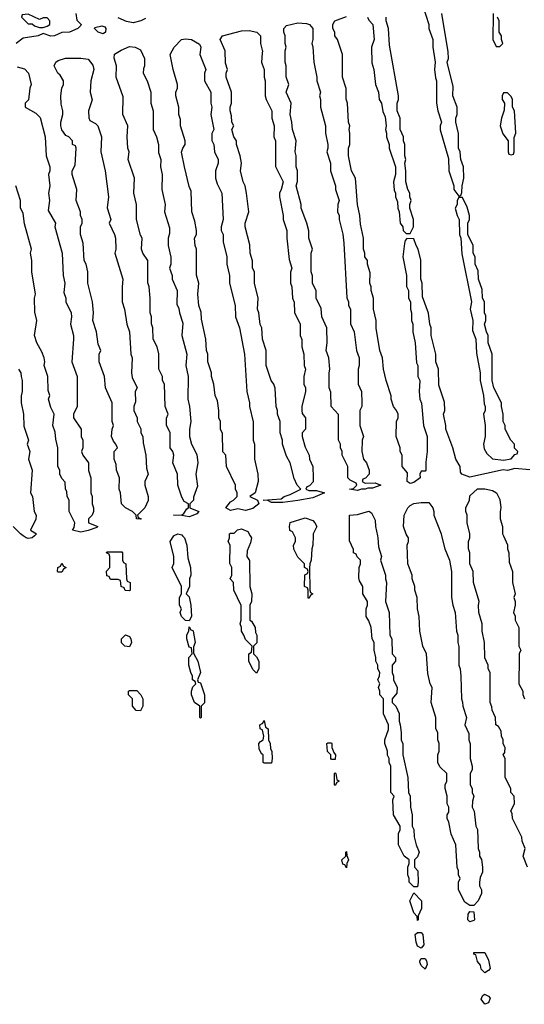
# Model space of a CAD drawing. Header units: inches. Extents: x 2769379 to 2883802, y 684208 to 828654.
# Tile 57 of 256: x 2818704 to 2821401, y 707498 to 712756. Entities that reach past the tile are written whole.
import ezdxf

# ---------------------------------------------------------------- set-up
doc = ezdxf.new("R2010")
doc.units = ezdxf.units.IN
doc.header["$MEASUREMENT"] = 0
for name, color, linetype in [('C8710', 7, 'Continuous'), ('C8711', 7, 'Continuous'), ('C8720', 7, 'Continuous'), ('C8721', 7, 'Continuous')]:
    doc.layers.add(name, color=color, linetype=linetype)

msp = doc.modelspace()

# ---------------------------------------------------------------- linework, layer by layer
at = {"layer": 'C8710', "color": 2, "elevation": 2}
for points in [[(2818782.5, 710000), (2818770, 709989.2), (2818750, 709986), (2818738, 709990), (2818723, 710000)], [(2819574.7, 710000), (2819584.7, 709990), (2819598, 709950), (2819602, 709882), (2819616, 709830), (2819618, 709790), (2819611.3, 709770), (2819611.3, 709730), (2819594, 709690), (2819610, 709674), (2819618, 709630), (2819622, 709570), (2819610, 709546), (2819590, 709548), (2819569.1, 709569.1), (2819562, 709590), (2819568, 709610), (2819558, 709630), (2819558, 709670), (2819568, 709690), (2819568, 709730), (2819518, 709830), (2819527.3, 709852.7), (2819528, 709890), (2819508, 709970), (2819528.6, 710000)], [(2819936.5, 710000), (2819942, 709990), (2819936.9, 709963.1), (2819919.6, 709920.4), (2819918, 709890), (2819931.6, 709868.4), (2819934, 709730), (2819944.7, 709690), (2819942, 709650), (2819934, 709630), (2819934, 709550), (2819943.6, 709543.6), (2819962, 709510), (2819963.6, 709483.6), (2819972, 709470), (2819971.6, 709428.4), (2819954, 709410), (2819954, 709370), (2819970, 709354), (2819982, 709330), (2819982, 709290), (2819970, 709266), (2819950, 709286), (2819928, 709330), (2819928, 709370), (2819942, 709378), (2819946, 709410), (2819910, 709446), (2819902, 709470), (2819889, 709490), (2819888.7, 709510), (2819882, 709530), (2819888, 709550), (2819887.3, 709627.3), (2819848, 709710), (2819846, 709750), (2819828, 709770), (2819838, 709790), (2819838, 709830), (2819827.3, 709852.7), (2819828, 709950), (2819818, 709970), (2819826, 709990), (2819826, 710000)], [(2820000, 708963), (2819988.9, 708968.9), (2819988, 708990), (2820000, 708996.9)], [(2820000, 708834), (2819996.4, 708836.4), (2819983.1, 708863.1), (2819982, 708890), (2819990, 708902), (2820000, 708907)]]:
    msp.add_lwpolyline(points, dxfattribs=at)
for points in [[(2819290, 709706), (2819268.4, 709708.4), (2819262, 709722), (2819246, 709730), (2819242, 709762), (2819230, 709766), (2819190, 709766), (2819182, 709782), (2819170, 709786), (2819168.4, 709811.6), (2819186, 709830), (2819186, 709890), (2819182, 709902), (2819168, 709910), (2819170, 709914), (2819250, 709914), (2819254, 709910), (2819254, 709870), (2819258, 709858), (2819272, 709850), (2819274, 709770), (2819278, 709758), (2819294, 709750), (2819294, 709710)], [(2818910, 709806), (2818906, 709810), (2818908.4, 709831.6), (2818922, 709838), (2818930, 709854), (2818938, 709838), (2818952, 709830), (2818938, 709822), (2818930, 709806)], [(2819290, 709408), (2819266, 709410), (2819248.9, 709428.9), (2819248, 709450), (2819270, 709472), (2819290, 709462), (2819298, 709450), (2819302, 709430)], [(2819670, 709026), (2819666, 709030), (2819666, 709090), (2819638, 709110), (2819622, 709150), (2819622, 709170), (2819630, 709194), (2819646, 709210), (2819642, 709222), (2819628, 709230), (2819628, 709250), (2819618, 709270), (2819608, 709310), (2819608, 709350), (2819626, 709370), (2819622, 709402), (2819610, 709406), (2819598, 709450), (2819598, 709470), (2819607.3, 709492.7), (2819610, 709514), (2819618, 709498), (2819630, 709494), (2819630.9, 709490.9), (2819642, 709430), (2819632.7, 709407.3), (2819632.7, 709372.7), (2819656, 709330), (2819671, 709270), (2819654, 709230), (2819658, 709218), (2819670, 709214), (2819691.3, 709150), (2819691.1, 709108.9), (2819674, 709090), (2819674, 709030)], [(2819350, 709066), (2819327.3, 709067.3), (2819306, 709090), (2819306, 709130), (2819286, 709150), (2819286, 709170), (2819290, 709174), (2819330, 709174), (2819351.6, 709151.6), (2819362, 709130), (2819362, 709090)]]:
    msp.add_lwpolyline(points, close=True, dxfattribs=at)
at = {"layer": 'C8711', "color": 2, "elevation": 2}
for points in [[(2819004.7, 712790), (2819010, 712754), (2819032, 712730), (2819030, 712726), (2819014, 712710), (2818970, 712689.4), (2818930, 712687.3), (2818890.2, 712669.7), (2818870, 712667.8), (2818830, 712682), (2818802, 712670), (2818722.8, 712657.2), (2818684.7, 712630)], [(2819376.9, 712763.1), (2819352, 712750), (2819310, 712739.5), (2819274, 712746), (2819230, 712766)], [(2820000, 711080), (2819998, 711110), (2819988.9, 711128.9), (2819982, 711190), (2819975.3, 711210), (2819978, 711270), (2819958, 711350), (2819958, 711410), (2819948.9, 711428.9), (2819948.4, 711468.4), (2819935.3, 711510), (2819934.6, 711554.6), (2819908.7, 711650), (2819908.7, 711670), (2819928, 711730), (2819915.3, 711830), (2819908.7, 711870), (2819899, 711890), (2819884, 711950), (2819888.7, 711990), (2819882, 712030), (2819862, 712090), (2819862, 712110), (2819848.7, 712130), (2819838, 712170), (2819848, 712190), (2819838, 712210), (2819836.4, 712243.6), (2819828, 712270), (2819828, 712290), (2819835.3, 712310), (2819835.3, 712370), (2819808, 712450), (2819808, 712470), (2819815.3, 712490), (2819804.7, 712524.7), (2819802, 712590), (2819775.3, 712650), (2819788, 712670), (2819890, 712697.3), (2819930, 712698.8), (2819970.6, 712690.6), (2819991.3, 712670), (2819991.3, 712630), (2820000, 712594.1)], [(2820000, 712578), (2819996, 712530), (2820000, 712519.3)], [(2818690, 712504.7), (2818730, 712494), (2818751.3, 712471.3), (2818764.7, 712410), (2818758, 712390), (2818751.6, 712328.4), (2818734, 712310), (2818734, 712290), (2818790, 712258), (2818813.7, 712233.7), (2818841, 712130), (2818846, 712030), (2818864.7, 711970), (2818864.7, 711950), (2818858, 711930), (2818866, 711870), (2818858.8, 711830), (2818862.8, 711790), (2818856.9, 711736.9), (2818896, 711670), (2818891.3, 711650), (2818931, 711510), (2818936, 711390), (2818944.7, 711350), (2818939.6, 711299.6), (2818951, 711270), (2818951.3, 711250), (2818978.8, 711190), (2818981, 711170), (2818976, 711130), (2818990.8, 711070), (2818991, 711050), (2818982, 710930), (2819011.3, 710850), (2819012, 710830), (2819011.3, 710690), (2818992, 710650), (2818992, 710630), (2819032, 710570), (2819032, 710530), (2819042, 710510), (2819042, 710470), (2819034, 710450), (2819042, 710430), (2819071, 710390), (2819071.6, 710348.4), (2819084.7, 710310), (2819084.7, 710230), (2819091.3, 710210), (2819091.3, 710170), (2819098, 710150), (2819098, 710130), (2819092, 710110), (2819072, 710090), (2819072, 710070), (2819122, 710050), (2819116, 710044), (2819070, 710029.2), (2819030, 710019.3), (2818986, 710030), (2818995.3, 710044.7), (2818998, 710070), (2818968, 710130), (2818968, 710190), (2818958, 710210), (2818956.4, 710236.4), (2818948, 710250), (2818947.3, 710287.3), (2818930, 710306), (2818918, 710330), (2818918, 710350), (2818908.7, 710370), (2818908.7, 710470), (2818896.4, 710516.4), (2818893.6, 710553.6), (2818882, 710590), (2818888, 710650), (2818870, 710686), (2818858, 710730), (2818866, 710750), (2818856.4, 710776.4), (2818855.3, 710850), (2818835.3, 710910), (2818839, 710930), (2818835.3, 710950), (2818823.1, 710983.1), (2818795.3, 711030), (2818784, 711070), (2818795.3, 711150), (2818784.7, 711195.3), (2818784, 711270), (2818788.7, 711290), (2818769, 711410), (2818768.7, 711470), (2818762, 711510), (2818768, 711530), (2818730, 711666), (2818722, 711722), (2818708.7, 711751.3), (2818708, 711790), (2818684, 711870)], [(2818698, 710890), (2818710.8, 710870.8), (2818711.3, 710850), (2818718, 710830), (2818718, 710770), (2818711.6, 710748.4), (2818711.3, 710710), (2818724.7, 710650), (2818725.4, 710585.4), (2818751.3, 710510), (2818744.7, 710490), (2818758, 710450), (2818752, 710410), (2818771, 710350), (2818762, 710230), (2818772, 710210), (2818782, 710130), (2818791.3, 710110), (2818791.1, 710088.9), (2818762, 710030), (2818794, 710010), (2818782.5, 710000)], [(2818723, 710000), (2818708, 710010), (2818668.7, 710050)], [(2819528.6, 710000), (2819530, 710002), (2819550, 710011), (2819570, 710004.7), (2819574.7, 710000)], [(2819826, 710000), (2819826, 710010), (2819830, 710014), (2819850, 710014), (2819868.4, 710031.6), (2819890, 710038), (2819923.6, 710023.6), (2819936.5, 710000)]]:
    msp.add_lwpolyline(points, dxfattribs=at)
for points in [[(2818750, 712786), (2818718, 712782), (2818714, 712770), (2818750, 712734), (2818770, 712734), (2818783.6, 712723.6), (2818810, 712714), (2818830, 712714), (2818850, 712722), (2818866, 712730), (2818866, 712750), (2818850, 712766), (2818830, 712766), (2818810, 712758)], [(2819150, 712681.6), (2819122.7, 712690), (2819104, 712710), (2819106, 712714), (2819143.5, 712723.5), (2819158.4, 712718.4), (2819164, 712710), (2819162, 712690)], [(2819910, 710136), (2819870, 710144), (2819830, 710135.3), (2819806, 710150), (2819830, 710182), (2819846, 710190), (2819866, 710210), (2819866, 710230), (2819858, 710250), (2819858, 710270), (2819808.7, 710370), (2819806, 710430), (2819788.9, 710448.9), (2819787.3, 710547.3), (2819778, 710570), (2819778, 710610), (2819768, 710630), (2819768, 710670), (2819760.4, 710720.4), (2819748.7, 710750), (2819742, 710810), (2819728.7, 710850), (2819728.7, 710870), (2819708.7, 710930), (2819708.7, 710970), (2819702, 710990), (2819699, 711050), (2819676.4, 711156.4), (2819674.6, 711194.6), (2819662, 711230), (2819655.3, 711290), (2819662, 711350), (2819648.4, 711391.6), (2819648.7, 711530), (2819642, 711550), (2819638, 711590), (2819648, 711610), (2819648.7, 711630), (2819640.4, 711680.4), (2819624, 711730), (2819620.4, 711840.4), (2819610, 711866), (2819584, 711970), (2819569.1, 712049.1), (2819575.3, 712070), (2819588, 712090), (2819588.7, 712110), (2819564, 712190), (2819563.1, 712223.1), (2819555.3, 712250), (2819555.3, 712290), (2819538, 712350), (2819538, 712370), (2819548, 712390), (2819548, 712410), (2819524, 712490), (2819508.7, 712570), (2819528.7, 712610), (2819569.2, 712650), (2819590, 712654), (2819622, 712650), (2819665.4, 712625.4), (2819671.3, 712610), (2819666, 712570), (2819698, 712490), (2819692, 712470), (2819692, 712430), (2819724.7, 712370), (2819724.7, 712310), (2819731.3, 712290), (2819726, 712250), (2819742, 712170), (2819731.6, 712148.4), (2819731.6, 712111.6), (2819742, 712090), (2819744.7, 712050), (2819764.7, 712010), (2819764.7, 711990), (2819751.3, 711950), (2819751.3, 711910), (2819759.8, 711879.8), (2819784.7, 711830), (2819791.3, 711690), (2819781, 711650), (2819781, 711630), (2819791, 711610), (2819791, 711570), (2819810.7, 711490.7), (2819811, 711450), (2819826, 711390), (2819826, 711350), (2819854.8, 711230), (2819858, 711170), (2819878, 711110), (2819906, 710970), (2819918, 710770), (2819931.3, 710710), (2819931.3, 710690), (2819951.1, 710608.9), (2819951.3, 710510), (2819958, 710490), (2819958, 710410), (2819976, 710330), (2819978, 710290), (2819962, 710230), (2819934, 710210), (2819974, 710190), (2819982, 710170), (2819950, 710146)], [(2819610, 710101.2), (2819570, 710109), (2819526, 710110), (2819570, 710112), (2819580.4, 710119.6), (2819596.4, 710143.6), (2819606, 710150), (2819606, 710170), (2819583.1, 710183.1), (2819570, 710206), (2819549, 710270), (2819548, 710330), (2819522, 710390), (2819528, 710430), (2819522, 710450), (2819508.7, 710470), (2819508, 710550), (2819488.4, 710591.6), (2819488.4, 710628.4), (2819498, 710650), (2819482, 710690), (2819478, 710810), (2819468, 710830), (2819468, 710850), (2819448, 710890), (2819447.3, 710972.7), (2819438, 711010), (2819418, 711050), (2819415.3, 711110), (2819408.4, 711131.6), (2819408, 711170), (2819402, 711190), (2819402, 711270), (2819395.3, 711330), (2819388.4, 711351.6), (2819388, 711470), (2819362, 711510), (2819355.3, 711530), (2819358, 711590), (2819350, 711606), (2819329.1, 711689.1), (2819329, 711770), (2819314, 711830), (2819318, 711910), (2819284, 712010), (2819288.7, 712050), (2819282, 712070), (2819278, 712130), (2819282, 712190), (2819255.3, 712250), (2819256.4, 712343.6), (2819219, 712450), (2819222, 712510), (2819208.7, 712551.3), (2819210, 712572), (2819245.6, 712594.4), (2819290, 712613.4), (2819322, 712610), (2819350, 712596), (2819371.3, 712550), (2819371.3, 712510), (2819365.4, 712494.6), (2819364.7, 712470), (2819384.7, 712430), (2819404.7, 712370), (2819404.7, 712310), (2819418, 712270), (2819418, 712170), (2819436, 712130), (2819446, 712090), (2819446.4, 712046.4), (2819458, 712010), (2819456, 711970), (2819464.7, 711930), (2819462.8, 711850), (2819481, 711770), (2819478, 711730), (2819505.4, 711645.4), (2819505.4, 711614.6), (2819498, 711590), (2819498, 711550), (2819511.1, 711488.9), (2819511.3, 711450), (2819504.7, 711430), (2819518, 711390), (2819518, 711370), (2819544.7, 711310), (2819543.6, 711236.4), (2819554.8, 711214.8), (2819558, 711190), (2819575.3, 711135.3), (2819571.3, 711070), (2819598, 710970), (2819591.3, 710910), (2819604.7, 710850), (2819602, 710730), (2819610.9, 710690.9), (2819618.8, 710610), (2819611.3, 710570), (2819611.3, 710530), (2819622, 710490), (2819650, 710434), (2819656, 710390), (2819644.7, 710330), (2819654.4, 710265.6), (2819632.7, 710207.3), (2819632, 710190), (2819614, 710170), (2819614, 710150), (2819662, 710130), (2819650, 710118), (2819630, 710109.2)], [(2819350, 710088.7), (2819328, 710090), (2819326, 710110), (2819306, 710130), (2819268.9, 710148.9), (2819248.7, 710170), (2819242, 710230), (2819235.3, 710250), (2819238, 710310), (2819222, 710350), (2819220.4, 710380.4), (2819208.7, 710410), (2819208.9, 710451.1), (2819226, 710470), (2819218, 710490), (2819204.7, 710504.7), (2819195.3, 710530), (2819198, 710570), (2819206, 710590), (2819198, 710610), (2819198, 710710), (2819162, 710790), (2819158, 710850), (2819128.7, 710930), (2819128.7, 710970), (2819138, 710990), (2819123.1, 711023.1), (2819115.3, 711090), (2819095.3, 711150), (2819098, 711190), (2819094, 711250), (2819069, 711350), (2819069, 711410), (2819059, 711450), (2819049, 711470), (2819043.1, 711563.1), (2819029, 711610), (2819029, 711650), (2819038, 711670), (2819038, 711690), (2819028.7, 711710), (2819028.7, 711730), (2819006, 711790), (2819009, 711850), (2818984, 711930), (2818984, 711950), (2819000.4, 711979.6), (2819006, 712070), (2819002, 712082), (2818986, 712090), (2818986, 712110), (2818966, 712130), (2818950, 712138), (2818930, 712168), (2818924, 712190), (2818924, 712210), (2818935.3, 712250), (2818935.3, 712270), (2818925.6, 712305.6), (2818924, 712350), (2818928.7, 712390), (2818938, 712410), (2818938, 712430), (2818920.4, 712460.4), (2818908.7, 712470), (2818888, 712510), (2818898, 712530), (2818910, 712538), (2818949.4, 712550.6), (2819030, 712550.8), (2819070, 712544.7), (2819094.4, 712514.4), (2819101, 712490), (2819084.7, 712430), (2819081, 712370), (2819090.8, 712329.2), (2819071.3, 712270), (2819072.7, 712232.7), (2819078, 712218), (2819110, 712202), (2819122, 712190), (2819141, 712130), (2819138, 712050), (2819161, 711950), (2819178.8, 711810), (2819171.1, 711751.1), (2819191, 711690), (2819182, 711670), (2819211, 711610), (2819216, 711590), (2819218, 711530), (2819212, 711510), (2819256, 711370), (2819251, 711330), (2819251.3, 711250), (2819264.7, 711210), (2819276, 711130), (2819291, 711090), (2819298, 710970), (2819304.7, 710950), (2819302, 710870), (2819305.4, 710845.4), (2819331.3, 710790), (2819322, 710770), (2819323.6, 710716.4), (2819314, 710690), (2819314, 710670), (2819332, 710630), (2819332, 710610), (2819351.1, 710571.1), (2819352, 710550), (2819362, 710530), (2819363.6, 710496.4), (2819378, 710430), (2819382, 710362), (2819391, 710330), (2819372, 710290), (2819372, 710270), (2819391.3, 710210), (2819391.1, 710188.9), (2819372, 710150), (2819334, 710110), (2819338, 710098), (2819354, 710090)]]:
    msp.add_lwpolyline(points, close=True, dxfattribs=at)
at = {"layer": 'C8720', "color": 2, "elevation": 2}
for points in [[(2820271.9, 710000), (2820271.3, 709950), (2820264.7, 709930), (2820262, 709870), (2820254, 709850), (2820252.7, 709827.3), (2820254, 709710), (2820258, 709698), (2820271.3, 709690), (2820258, 709682), (2820250, 709666), (2820246, 709670), (2820246, 709710), (2820242, 709722), (2820226, 709730), (2820228.4, 709791.6), (2820242, 709798), (2820246, 709810), (2820242, 709822), (2820226, 709830), (2820226, 709850), (2820190, 709886), (2820168.4, 709928.4), (2820168, 709950), (2820178, 709970), (2820178, 709990), (2820173, 710000)], [(2820615.8, 710000), (2820618, 709990), (2820622, 709942), (2820638, 709890), (2820632, 709870), (2820658, 709790), (2820658, 709770), (2820664.7, 709750), (2820658, 709650), (2820678, 709590), (2820682, 709470), (2820692, 709450), (2820694, 709370), (2820712, 709350), (2820712, 709330), (2820694, 709310), (2820694, 709270), (2820702, 709250), (2820702, 709230), (2820722, 709190), (2820719.6, 709160.4), (2820694, 709130), (2820694, 709110), (2820714, 709090), (2820731.1, 709051.1), (2820731.3, 709010), (2820738, 708990), (2820742, 708950), (2820742, 708910), (2820751.6, 708888.4), (2820752, 708830), (2820778, 708710), (2820782, 708630), (2820791.3, 708610), (2820791.6, 708551.6), (2820802, 708510), (2820802, 708450), (2820811.1, 708431.1), (2820811.6, 708391.6), (2820822, 708350), (2820838, 708310), (2820830, 708286), (2820814, 708270), (2820814, 708230), (2820832, 708210), (2820834, 708150), (2820830, 708126), (2820810, 708126), (2820786, 708150), (2820786, 708170), (2820778, 708190), (2820778, 708230), (2820786, 708250), (2820786, 708270), (2820758, 708290), (2820728.9, 708348.9), (2820728, 708410), (2820738, 708430), (2820738, 708450), (2820702, 708510), (2820698, 708590), (2820706, 708610), (2820688, 708630), (2820688, 708770), (2820678, 708790), (2820678, 708810), (2820668.7, 708828.7), (2820668.7, 708850), (2820655.3, 708890), (2820655.3, 708910), (2820674.6, 708965.4), (2820675.3, 708990), (2820648, 709050), (2820648, 709130), (2820628.7, 709150), (2820628.7, 709170), (2820622, 709190), (2820628, 709210), (2820618, 709230), (2820627.3, 709252.7), (2820628, 709270), (2820618, 709290), (2820618, 709310), (2820608, 709330), (2820608, 709350), (2820598, 709390), (2820598, 709430), (2820588, 709450), (2820582, 709510), (2820570, 709546), (2820555.3, 709570), (2820555.3, 709610), (2820562, 709630), (2820562, 709650), (2820538, 709690), (2820538, 709730), (2820520.4, 709760.4), (2820516.4, 709776.4), (2820518, 709830), (2820526, 709850), (2820526, 709870), (2820507.3, 709887.3), (2820502, 709902), (2820488.4, 709908.4), (2820487.3, 709927.3), (2820467.3, 709972.7), (2820467.1, 710000)], [(2820958.5, 710000), (2820976, 709930), (2821001, 709870), (2821011.3, 709810), (2821011.3, 709670), (2821018, 709630), (2821032, 709590), (2821038, 709490), (2821044.7, 709470), (2821044.7, 709430), (2821051.6, 709408.4), (2821051.3, 709310), (2821058, 709290), (2821062, 709250), (2821064.7, 709130), (2821071.1, 709111.1), (2821071.3, 709090), (2821091.3, 709030), (2821082, 708990), (2821103.6, 708943.6), (2821104.7, 708910), (2821111.6, 708888.4), (2821112, 708810), (2821122, 708770), (2821122, 708750), (2821112, 708730), (2821112, 708670), (2821122, 708650), (2821122, 708630), (2821131.3, 708610), (2821123.6, 708583.6), (2821122, 708550), (2821132, 708530), (2821142, 708450), (2821151.1, 708431.1), (2821154, 708330), (2821162, 708310), (2821162, 708290), (2821171.1, 708271.1), (2821178, 708230), (2821176.9, 708203.1), (2821165.4, 708174.6), (2821162, 708150), (2821162, 708130), (2821171.3, 708110), (2821171.1, 708088.9), (2821154, 708050), (2821130, 708026), (2821110, 708026), (2821083.1, 708043.1), (2821048.7, 708110), (2821048.7, 708150), (2821058, 708170), (2821048.9, 708188.9), (2821048.7, 708210), (2821042, 708230), (2821035.3, 708350), (2821010, 708406), (2820998, 708470), (2820988, 708490), (2820988, 708510), (2820996.4, 708523.6), (2820998, 708550), (2820988.9, 708568.9), (2820988, 708610), (2820978, 708650), (2820978, 708670), (2820986, 708690), (2820986, 708730), (2820950, 708766), (2820938, 708790), (2820938, 708830), (2820946, 708850), (2820946, 708890), (2820938, 708910), (2820938, 708950), (2820928.7, 708970), (2820928.7, 709030), (2820902, 709110), (2820908, 709190), (2820898, 709210), (2820884.7, 709264.7), (2820878, 709370), (2820858, 709410), (2820842, 709490), (2820838, 709570), (2820829, 709610), (2820828.7, 709670), (2820815.3, 709710), (2820815.3, 709730), (2820802, 709770), (2820802, 709790), (2820778, 709850), (2820775.3, 709950), (2820782, 709970), (2820782, 709990), (2820775.4, 710000)], [(2821418, 708230), (2821395.3, 708290), (2821406, 708330), (2821388.4, 708368.4), (2821388, 708390), (2821338, 708490), (2821336.4, 708516.4), (2821328, 708530), (2821348, 708570), (2821346, 708610), (2821328.4, 708628.4), (2821328, 708650), (2821298, 708710), (2821298, 708810), (2821288, 708830), (2821296.4, 708843.6), (2821298, 708870), (2821288.4, 708888.4), (2821288, 708910), (2821278, 708930), (2821276.4, 708956.4), (2821262, 708982), (2821248, 708990), (2821246, 709030), (2821228.4, 709068.4), (2821227.3, 709087.3), (2821218, 709110), (2821218, 709270), (2821208, 709290), (2821208, 709310), (2821188.9, 709348.9), (2821188, 709430), (2821175.3, 709490), (2821175.3, 709530), (2821158, 709590), (2821155.3, 709630), (2821159, 709650), (2821128.7, 709750), (2821128, 709810), (2821108.7, 709850), (2821108.7, 709910), (2821102, 709930), (2821102, 709970), (2821108.7, 709990), (2821108.7, 710000)], [(2821289.2, 710000), (2821311.1, 709951.1), (2821311.3, 709930), (2821318, 709910), (2821319.6, 709859.6), (2821338, 709810), (2821338, 709750), (2821351.3, 709690), (2821344.7, 709670), (2821351.3, 709650), (2821351.3, 709630), (2821342, 709590), (2821351.1, 709571.1), (2821352, 709550), (2821371.1, 709511.1), (2821372, 709410), (2821382, 709390), (2821374, 709370), (2821372.7, 709347.3), (2821372, 709210), (2821392, 709170), (2821392.7, 709152.7), (2821402, 709130)], [(2820000, 708996.9), (2820002, 708998), (2820010, 709014), (2820018, 708978), (2820032, 708970), (2820034, 708910), (2820042, 708890), (2820043.6, 708863.6), (2820051.6, 708848.4), (2820054, 708810), (2820050, 708786), (2820010, 708786), (2820006, 708790), (2820006, 708830), (2820000, 708834)], [(2820000, 708907), (2820006, 708910), (2820008, 708930), (2820002, 708962), (2820000, 708963)]]:
    msp.add_lwpolyline(points, dxfattribs=at)
for points in [[(2820370, 708806), (2820366, 708810), (2820366, 708830), (2820348.4, 708848.4), (2820346, 708890), (2820350, 708894), (2820370, 708894), (2820372, 708890), (2820372, 708870), (2820382, 708842), (2820392, 708830), (2820390, 708806)], [(2820390, 708666), (2820386, 708670), (2820386, 708730), (2820390, 708734), (2820394, 708730), (2820398, 708698), (2820412, 708690), (2820398, 708682)], [(2820450, 708226), (2820442, 708242), (2820430, 708246), (2820426, 708270), (2820446, 708290), (2820446, 708310), (2820450, 708314), (2820452.7, 708292.7), (2820462, 708270), (2820452, 708250)], [(2820830, 707946), (2820827.3, 707967.3), (2820810, 707986), (2820788, 708050), (2820810, 708094), (2820851.3, 708050), (2820851.1, 708008.9), (2820834, 707970), (2820834, 707950)], [(2821110, 707938), (2821098, 707950), (2821100.4, 707979.6), (2821110, 707994), (2821131.6, 707991.6), (2821134, 707950), (2821130, 707946)], [(2820850, 707798), (2820830, 707808), (2820822, 707830), (2820818, 707870), (2820830, 707882), (2820850, 707882), (2820858, 707870), (2820863.6, 707816.4)], [(2820870, 707686), (2820850, 707706), (2820843.1, 707723.1), (2820842, 707730), (2820850, 707742), (2820870, 707742), (2820878, 707730), (2820882, 707710)], [(2821190, 707666), (2821170, 707686), (2821167.3, 707707.3), (2821150, 707726), (2821142, 707762), (2821130, 707766), (2821130, 707774), (2821190, 707774), (2821210, 707734), (2821218, 707690), (2821210, 707678)], [(2821190, 707498), (2821170, 707526), (2821176.4, 707543.6), (2821188.4, 707551.6), (2821210, 707542), (2821218, 707530), (2821210, 707506)]]:
    msp.add_lwpolyline(points, close=True, dxfattribs=at)
at = {"layer": 'C8721', "color": 2, "elevation": 2}
for points in [[(2820858, 712830), (2820891.3, 712730), (2820891.3, 712710), (2820911.3, 712650), (2820911.3, 712610), (2820924.7, 712530), (2820921, 712490), (2820925.4, 712445.4), (2820931.3, 712430), (2820931, 712310), (2820938, 712270), (2820958, 712210), (2820951.3, 712190), (2820951.6, 712168.4), (2820995.3, 712015.3), (2820998, 711950), (2821024.7, 711870), (2821024.7, 711850), (2821050, 711814), (2821062, 711818), (2821067.3, 711832.7), (2821068, 711870), (2821078, 711910), (2821075.3, 711970), (2821062, 712010), (2821058, 712050), (2821048.7, 712070), (2821048.9, 712148.9), (2821035.3, 712210), (2821035.3, 712230), (2821042, 712250), (2821042, 712290), (2821019, 712350), (2821020.4, 712400.4), (2820988.7, 712530), (2820995.3, 712550), (2820994.6, 712585.4), (2820959, 712790)], [(2821234, 712790), (2821232, 712650), (2821250, 712614), (2821270, 712614), (2821286, 712630), (2821278, 712650), (2821278, 712670), (2821266, 712690), (2821266, 712750), (2821258, 712770)], [(2821430, 710353.2), (2821350, 710359), (2821310.6, 710349.4), (2821287.5, 710352.5), (2821110, 710314), (2821066, 710330), (2821060.4, 710340.4), (2821058, 710370), (2821035.3, 710410), (2821019, 710470), (2820982, 710570), (2820982, 710590), (2820969, 710650), (2820975.3, 710670), (2820974.6, 710714.6), (2820944.7, 710804.7), (2820942, 710890), (2820928.7, 710930), (2820928, 710970), (2820902, 711070), (2820902, 711110), (2820895.3, 711130), (2820888.4, 711188.4), (2820856.4, 711276.4), (2820855.3, 711350), (2820848, 711370), (2820848.4, 711471.6), (2820834, 711530), (2820822, 711550), (2820810, 711586), (2820772.7, 711587.3), (2820763.6, 711576.4), (2820759.6, 711560.4), (2820751.3, 711490), (2820771.3, 711390), (2820771.6, 711331.6), (2820782, 711310), (2820782, 711270), (2820792, 711250), (2820792, 711210), (2820798, 711190), (2820798, 711150), (2820804.7, 711130), (2820804.7, 711090), (2820818, 711030), (2820824.7, 710924.7), (2820831.3, 710910), (2820831.6, 710851.6), (2820842, 710830), (2820838, 710770), (2820842, 710730), (2820851.6, 710708.4), (2820862, 710590), (2820882, 710530), (2820882, 710450), (2820874, 710394), (2820874, 710350), (2820870, 710346), (2820850, 710346), (2820842, 710330), (2820844.7, 710310), (2820810, 710284), (2820790, 710279), (2820775.3, 710290), (2820776.4, 710336.4), (2820748, 710370), (2820748, 710430), (2820738, 710450), (2820738, 710470), (2820715.3, 710530), (2820718, 710610), (2820726, 710630), (2820726, 710650), (2820718, 710670), (2820702, 710690), (2820688.7, 710730), (2820688.4, 710748.4), (2820662, 710830), (2820648.7, 710890), (2820642, 710950), (2820629, 710990), (2820609.1, 711109.1), (2820608.7, 711150), (2820595.3, 711210), (2820595.3, 711270), (2820582, 711310), (2820582, 711330), (2820575.3, 711350), (2820576.4, 711403.6), (2820562, 711450), (2820562, 711470), (2820549, 711490), (2820548.7, 711510), (2820542, 711530), (2820542, 711590), (2820524.7, 711664.7), (2820522, 711710), (2820508.7, 711770), (2820498, 711910), (2820478, 711950), (2820462, 712030), (2820462, 712070), (2820468.7, 712090), (2820468.7, 712150), (2820464, 712170), (2820468.7, 712190), (2820462, 712210), (2820455.3, 712310), (2820448.4, 712331.6), (2820448.4, 712388.4), (2820428.7, 712450), (2820428.7, 712570), (2820402, 712650), (2820388.7, 712670), (2820388, 712690), (2820378, 712710), (2820378, 712730), (2820388, 712750), (2820450, 712773.4)], [(2820562, 712770), (2820570, 712754), (2820592, 712730), (2820598, 712650), (2820584.7, 712610), (2820586.4, 712526.4), (2820596, 712490), (2820606, 712410), (2820621, 712370), (2820624.7, 712330), (2820638, 712310), (2820645.4, 712265.4), (2820656.9, 712236.9), (2820662, 712190), (2820658, 712170), (2820664.7, 712150), (2820664.7, 712130), (2820678, 712090), (2820678, 712070), (2820712, 711970), (2820712, 711930), (2820702, 711890), (2820705.4, 711845.4), (2820712, 711830), (2820712, 711810), (2820723.6, 711783.6), (2820724.7, 711750), (2820732, 711730), (2820738, 711670), (2820752, 711650), (2820754, 711630), (2820770, 711614), (2820790, 711614), (2820808, 711650), (2820808, 711690), (2820788, 711750), (2820788, 711770), (2820795.3, 711790), (2820788, 711810), (2820788, 711830), (2820778, 711850), (2820768, 711890), (2820768, 711950), (2820762, 711990), (2820768, 712010), (2820762, 712030), (2820762, 712090), (2820755.3, 712110), (2820755.3, 712130), (2820738, 712170), (2820738, 712230), (2820722, 712270), (2820722, 712310), (2820728.7, 712330), (2820728.7, 712350), (2820680.2, 712620.2), (2820675.3, 712710), (2820662, 712750), (2820662, 712770)], [(2820000, 712594.1), (2820001, 712590), (2820000, 712578)], [(2820000, 712519.3), (2820011, 712490), (2820011, 712450), (2820016, 712430), (2820016, 712350), (2820021, 712330), (2820051, 712270), (2820051.3, 712230), (2820064.7, 712190), (2820062, 712130), (2820071.3, 712110), (2820071.6, 711971.6), (2820111.3, 711890), (2820102, 711850), (2820092, 711830), (2820092, 711810), (2820111.3, 711710), (2820111.3, 711690), (2820131.3, 711630), (2820131.3, 711590), (2820143.6, 711476.4), (2820158, 711430), (2820151.6, 711408.4), (2820151.3, 711350), (2820158, 711330), (2820162, 711270), (2820171.6, 711248.4), (2820172.7, 711192.7), (2820202, 711130), (2820202, 711070), (2820211.6, 711048.4), (2820212, 711010), (2820222, 710970), (2820224.7, 710910), (2820231.3, 710890), (2820222, 710850), (2820222, 710810), (2820232, 710790), (2820231.6, 710771.6), (2820212, 710690), (2820212, 710670), (2820212.7, 710652.7), (2820232, 710630), (2820232, 710570), (2820214, 710550), (2820214, 710530), (2820230, 710474), (2820251.1, 710431.1), (2820252, 710410), (2820271.3, 710370), (2820272, 710310), (2820271.6, 710288.4), (2820252.7, 710267.3), (2820238, 710262), (2820234, 710250), (2820250, 710242), (2820290, 710242), (2820332, 710230), (2820270, 710202), (2820190, 710189), (2820110, 710178), (2820050, 710178), (2820030, 710188), (2820006, 710190), (2820102, 710198), (2820118, 710210), (2820150, 710221), (2820206, 710250), (2820186, 710270), (2820170, 710306), (2820149.1, 710389.1), (2820130, 710426), (2820108.7, 710490), (2820108.7, 710510), (2820095.3, 710550), (2820095.3, 710610), (2820082, 710650), (2820082, 710670), (2820075.3, 710690), (2820068.4, 710788.4), (2820062, 710810), (2820048.7, 710830), (2820022, 710910), (2820022, 710990), (2820002, 711050), (2820000, 711080)], [(2821108.7, 710000), (2821108.7, 710010), (2821095.3, 710070), (2821095.3, 710110), (2821088.7, 710130), (2821088.7, 710150), (2821108, 710190), (2821110, 710214), (2821150, 710251.3), (2821188.9, 710251.1), (2821230, 710242), (2821252, 710230), (2821270, 710194), (2821276, 710150), (2821271.3, 710130), (2821271.3, 710090), (2821284.7, 710050), (2821284.7, 710010), (2821289.2, 710000)], [(2820775.4, 710000), (2820769.3, 710009.3), (2820755.3, 710050), (2820758, 710110), (2820778, 710150), (2820790, 710162), (2820810, 710172), (2820850, 710178), (2820890, 710178), (2820911.3, 710150), (2820918, 710130), (2820918, 710110), (2820956, 710010), (2820958.5, 710000)], [(2820173, 710000), (2820162, 710022), (2820148.4, 710028.4), (2820146, 710050), (2820150, 710072), (2820230, 710096), (2820270, 710082), (2820282, 710070), (2820292, 710050), (2820272, 710010), (2820271.9, 710000)], [(2820467.1, 710000), (2820466, 710110), (2820510, 710114), (2820570, 710131.3), (2820583.6, 710123.6), (2820603.6, 710083.6), (2820604.7, 710050), (2820615.8, 710000)]]:
    msp.add_lwpolyline(points, dxfattribs=at)
for points in [[(2820550, 710282), (2820603.6, 710283.6), (2820634, 710270), (2820590, 710255.3), (2820564.7, 710255.3), (2820550, 710249), (2820530, 710248.7), (2820510, 710242), (2820466, 710250), (2820487.3, 710252.7), (2820506, 710270), (2820502, 710282), (2820470, 710298), (2820458, 710310), (2820458, 710370), (2820428, 710430), (2820428, 710450), (2820418, 710470), (2820418, 710490), (2820408.4, 710511.6), (2820407.3, 710647.3), (2820368, 710690), (2820367.3, 710767.3), (2820358, 710790), (2820358, 710870), (2820362, 710890), (2820355.3, 710950), (2820342, 710990), (2820348, 711030), (2820346, 711110), (2820318, 711170), (2820314.6, 711214.6), (2820288, 711270), (2820288.4, 711308.4), (2820268.7, 711350), (2820268.4, 711388.4), (2820262, 711410), (2820262, 711510), (2820268, 711530), (2820249.1, 711589.1), (2820248.4, 711628.4), (2820238, 711670), (2820208.7, 711750), (2820208.7, 711770), (2820182, 711870), (2820188.4, 711891.6), (2820188.7, 711950), (2820182, 711970), (2820182, 712030), (2820175.3, 712050), (2820182, 712110), (2820162, 712170), (2820159, 712210), (2820148.7, 712250), (2820155.3, 712310), (2820128.7, 712370), (2820142, 712410), (2820128.9, 712451.1), (2820128, 712510), (2820122, 712530), (2820122, 712590), (2820128, 712610), (2820122, 712630), (2820122, 712670), (2820115.3, 712690), (2820115.3, 712710), (2820130, 712724.7), (2820190, 712738.8), (2820235.9, 712735.9), (2820252, 712730), (2820271, 712710), (2820271, 712650), (2820264.7, 712630), (2820270.9, 712610.9), (2820276, 712530), (2820291.3, 712450), (2820291.3, 712430), (2820311.3, 712370), (2820306, 712350), (2820311.3, 712330), (2820311.3, 712290), (2820338, 712190), (2820338, 712150), (2820351.3, 712090), (2820351.3, 712070), (2820344.7, 712050), (2820364.7, 711990), (2820364.7, 711950), (2820391.3, 711870), (2820391.3, 711850), (2820411.3, 711790), (2820404.7, 711770), (2820402, 711730), (2820411.3, 711710), (2820411.3, 711690), (2820431.1, 711611.1), (2820436.9, 711563.1), (2820451.6, 711271.6), (2820462, 711250), (2820462, 711230), (2820471, 711210), (2820471.6, 711131.6), (2820491.3, 711090), (2820504.7, 710990), (2820518, 710950), (2820518, 710910), (2820512, 710890), (2820512, 710810), (2820531.3, 710770), (2820532, 710710), (2820532, 710690), (2820522, 710670), (2820522, 710590), (2820542, 710530), (2820534, 710510), (2820532, 710450), (2820542, 710410), (2820558, 710390), (2820572, 710350), (2820571.6, 710328.4), (2820552.7, 710307.3), (2820538, 710302), (2820534, 710290)], [(2821310, 712366), (2821290, 712366), (2821282, 712350), (2821282, 712330), (2821294, 712310), (2821292.7, 712272.7), (2821278, 712230), (2821271.3, 712190), (2821286.4, 712146.4), (2821314, 712110), (2821314, 712050), (2821318, 712038), (2821330, 712034), (2821342, 712038), (2821346, 712050), (2821347.3, 712127.3), (2821355.3, 712150), (2821348, 712270), (2821338, 712290), (2821338, 712330), (2821330, 712346)], [(2821070, 711806), (2821050, 711806), (2821042, 711790), (2821042, 711770), (2821032, 711750), (2821042, 711710), (2821052, 711690), (2821054, 711610), (2821062, 711590), (2821066.4, 711506.4), (2821118, 711250), (2821112, 711210), (2821124.7, 711150), (2821123.6, 711096.4), (2821142, 711050), (2821145.4, 710974.6), (2821164.7, 710870), (2821164.7, 710830), (2821182, 710750), (2821185.4, 710705.4), (2821192, 710690), (2821192, 710670), (2821182, 710650), (2821192, 710590), (2821192, 710530), (2821182, 710490), (2821185.4, 710465.4), (2821199.6, 710439.6), (2821230, 710412), (2821290, 710404.7), (2821330, 710412), (2821350, 710434), (2821362, 710438), (2821366, 710450), (2821348.4, 710468.4), (2821348, 710490), (2821328, 710510), (2821298, 710570), (2821298, 710590), (2821288, 710610), (2821288, 710650), (2821278, 710690), (2821278, 710710), (2821238, 710790), (2821228, 710830), (2821228.7, 710970), (2821208, 711030), (2821208, 711070), (2821198, 711090), (2821188, 711130), (2821195.3, 711150), (2821194.6, 711174.6), (2821188, 711190), (2821188, 711250), (2821178, 711270), (2821174.6, 711314.6), (2821155.3, 711370), (2821154.6, 711414.6), (2821138, 711450), (2821138, 711490), (2821128, 711510), (2821128, 711550), (2821098, 711610), (2821098, 711670), (2821108, 711690), (2821108, 711710), (2821094.6, 711754.6)]]:
    msp.add_lwpolyline(points, close=True, dxfattribs=at)

doc.saveas('drawing.dxf')
